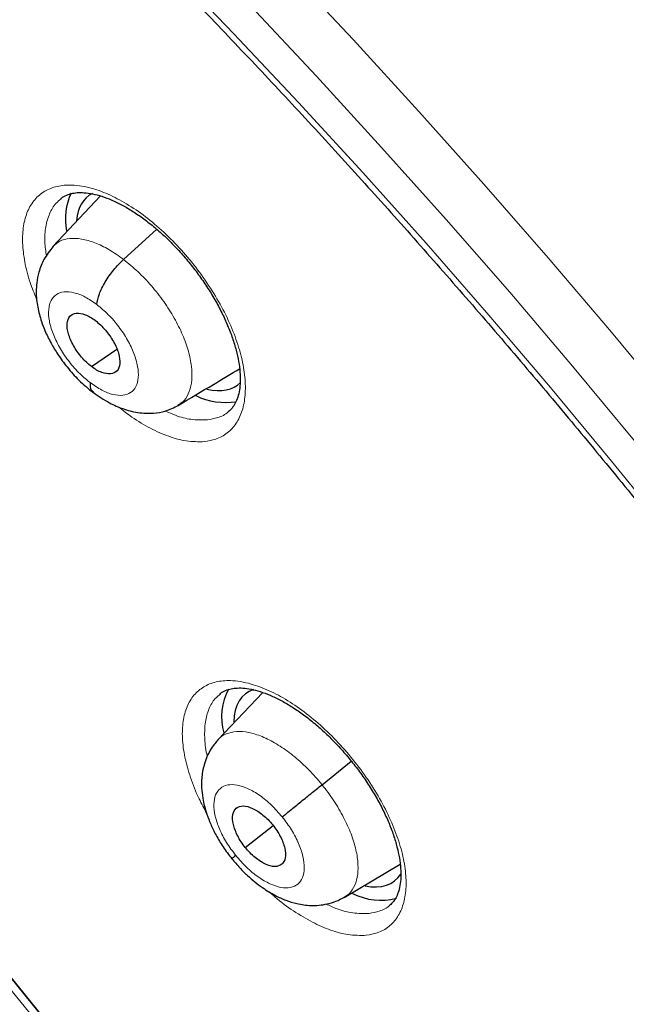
# Model space of a CAD drawing. Header units: millimetres. Extents: x 8 to 2427, y 12 to 2587.
# Tile 59 of 154: x 2259 to 2267, y 863 to 875. Entities that reach past the tile are written whole.
import ezdxf

# ---------------------------------------------------------------- set-up
doc = ezdxf.new("R2010")
doc.units = ezdxf.units.MM

msp = doc.modelspace()

# ---------------------------------------------------------------- linework, layer by layer
at = {"color": 7, "linetype": 'Continuous', "lineweight": 30}
for p, q in [((2260.222, 872.796), (2259.624, 872.164)), ((2260.511, 872), (2260.928, 872.378)), ((2260.109, 870.657), (2260.425, 870.876)), ((2262.256, 866.57), (2261.693, 865.975)), ((2263, 865.412), (2263.367, 865.707)), ((2262.038, 864.623), (2262.387, 864.902)), ((2263.277, 863.997), (2263.98, 864.417))]:
    msp.add_line(p, q, dxfattribs=at)
at = {"color": 252, "linetype": 'Continuous', "lineweight": 0, "flags": 128}
for points in [[(2261.077, 875.683), (2261.896, 874.832), (2262.707, 873.968), (2263.51, 873.092), (2264.305, 872.203), (2265.09, 871.303), (2265.866, 870.392), (2266.632, 869.471), (2267.387, 868.54), (2268.13, 867.6), (2268.863, 866.652), (2269.583, 865.696), (2270.29, 864.734), (2270.984, 863.765), (2271.664, 862.79), (2272.331, 861.81), (2272.982, 860.826), (2273.619, 859.838), (2274.24, 858.848), (2274.846, 857.855), (2275.435, 856.86), (2276.007, 855.864), (2276.562, 854.868), (2277.1, 853.873)], [(2262.558, 875.644), (2263.39, 874.757), (2264.214, 873.857), (2265.03, 872.945), (2265.836, 872.021), (2266.632, 871.086), (2267.418, 870.141), (2268.193, 869.186), (2268.957, 868.221), (2269.708, 867.248), (2270.447, 866.267), (2271.173, 865.279), (2271.885, 864.285), (2272.583, 863.284), (2273.267, 862.279), (2273.936, 861.269), (2274.59, 860.255), (2275.227, 859.238), (2275.848, 858.219), (2276.453, 857.198), (2277.04, 856.176), (2277.61, 855.154), (2278.162, 854.133)], [(2277.558, 853.876), (2277.012, 854.888), (2276.447, 855.9), (2275.866, 856.911), (2275.267, 857.922), (2274.652, 858.931), (2274.021, 859.938), (2273.374, 860.942), (2272.711, 861.942), (2272.034, 862.937), (2271.343, 863.928), (2270.638, 864.913), (2269.919, 865.891), (2269.187, 866.862), (2268.443, 867.826), (2267.687, 868.781), (2266.92, 869.726), (2266.142, 870.663), (2265.354, 871.588), (2264.555, 872.503), (2263.748, 873.406), (2262.932, 874.297), (2262.108, 875.175)], [(2248.085, 872.806), (2248.646, 872.445), (2249.208, 872.068), (2249.772, 871.675), (2250.336, 871.266), (2250.901, 870.841), (2251.465, 870.402), (2252.028, 869.947), (2252.59, 869.479), (2253.15, 868.997), (2253.707, 868.502), (2254.261, 867.993), (2254.811, 867.473), (2255.358, 866.941), (2255.9, 866.397), (2256.436, 865.843), (2256.967, 865.278), (2257.492, 864.703), (2258.01, 864.12), (2258.521, 863.528), (2259.025, 862.927), (2259.52, 862.319)]]:
    msp.add_lwpolyline(points, dxfattribs=at)
at = {"color": 7, "linetype": 'Continuous', "lineweight": 30, "flags": 128}
for points in [[(2248.16, 872.868), (2248.721, 872.507), (2249.284, 872.13), (2249.847, 871.737), (2250.412, 871.327), (2250.976, 870.903), (2251.541, 870.463), (2252.104, 870.009), (2252.665, 869.541), (2253.225, 869.059), (2253.782, 868.563), (2254.337, 868.055), (2254.887, 867.535), (2255.434, 867.002), (2255.975, 866.459), (2256.512, 865.904), (2257.043, 865.34), (2257.568, 864.765), (2258.086, 864.181), (2258.597, 863.589), (2259.101, 862.989), (2259.596, 862.381)], [(2259.596, 862.381), (2259.101, 862.989), (2258.597, 863.589), (2258.086, 864.181), (2257.568, 864.765), (2257.043, 865.34), (2256.512, 865.904), (2255.975, 866.459), (2255.434, 867.002), (2254.887, 867.535), (2254.337, 868.055), (2253.782, 868.563), (2253.225, 869.059), (2252.665, 869.541), (2252.104, 870.009), (2251.541, 870.463), (2250.976, 870.903), (2250.412, 871.327), (2249.847, 871.737), (2249.284, 872.13), (2248.721, 872.507), (2248.16, 872.868)]]:
    msp.add_lwpolyline(points, dxfattribs=at)
at = {"color": 7, "linetype": 'Continuous', "lineweight": 30}
for centre, radius, start, end in [((2260.545, 872.509), 0.763, 154.8814, 191.3751), ((2261.793, 871.068), 0.862, 244.1015, 278.8174), ((2262.494, 866.262), 0.753, 152.2896, 195.4537), ((2263.735, 864.728), 0.765, 242.5832, 284.9692)]:
    msp.add_arc(centre, radius, start, end, dxfattribs=at)
for centre, major_axis, ratio, start_param, end_param in [((2261.007, 871.612), (-0.943, 1.18), 0.459927, 6.184496, 6.733291), ((2261.007, 871.612), (-0.943, 1.18), 0.459927, 2.622243, 3.195037), ((2262.974, 865.377), (-0.938, 1.171), 0.459187, 6.109915, 6.782726), ((2262.974, 865.377), (-0.938, 1.171), 0.459187, 2.64187, 3.303655)]:
    msp.add_ellipse(centre, major_axis=major_axis, ratio=ratio, start_param=start_param, end_param=end_param, dxfattribs=at)
for points, knots in [([(2288.05, 824.676), (2288.127, 824.736), (2288.278, 824.854), (2288.481, 825.021), (2288.661, 825.175), (2288.818, 825.314), (2288.964, 825.447), (2289.097, 825.573), (2289.223, 825.696), (2289.345, 825.818), (2289.474, 825.951), (2289.606, 826.092), (2289.734, 826.233), (2289.849, 826.364), (2289.951, 826.484), (2290.068, 826.624), (2290.199, 826.787), (2290.346, 826.978), (2290.489, 827.173), (2290.631, 827.373), (2290.77, 827.579), (2290.905, 827.789), (2291.037, 828.003), (2291.166, 828.222), (2291.297, 828.456), (2291.436, 828.717), (2291.585, 829.013), (2291.744, 829.351), (2291.901, 829.715), (2292.049, 830.084), (2292.177, 830.434), (2292.278, 830.73), (2292.356, 830.972), (2292.412, 831.158), (2292.46, 831.321), (2292.504, 831.478), (2292.555, 831.666), (2292.618, 831.91), (2292.692, 832.219), (2292.78, 832.626), (2292.874, 833.122), (2292.966, 833.696), (2293.042, 834.288), (2293.096, 834.828), (2293.132, 835.31), (2293.157, 835.73), (2293.173, 836.143), (2293.182, 836.529), (2293.185, 836.868), (2293.185, 837.138), (2293.182, 837.345), (2293.18, 837.497), (2293.177, 837.636), (2293.173, 837.782), (2293.167, 837.955), (2293.158, 838.189), (2293.143, 838.494), (2293.12, 838.875), (2293.089, 839.291), (2293.046, 839.794), (2292.987, 840.358), (2292.914, 840.955), (2292.839, 841.5), (2292.763, 841.994), (2292.686, 842.464), (2292.591, 842.999), (2292.469, 843.633), (2292.31, 844.393), (2292.12, 845.221), (2291.897, 846.118), (2291.646, 847.048), (2291.367, 848.006), (2291.061, 848.987), (2290.716, 850.028), (2290.356, 851.043), (2289.993, 852.013), (2289.644, 852.908), (2289.287, 853.782), (2288.881, 854.741), (2288.425, 855.774), (2287.92, 856.87), (2287.424, 857.903), (2286.942, 858.871), (2286.491, 859.749), (2286.072, 860.541), (2285.689, 861.25), (2285.327, 861.905), (2284.975, 862.531), (2284.613, 863.161), (2284.223, 863.827), (2283.786, 864.56), (2283.296, 865.364), (2282.748, 866.24), (2282.156, 867.165), (2281.517, 868.138), (2280.851, 869.125), (2280.161, 870.121), (2279.45, 871.122), (2278.701, 872.148), (2277.926, 873.183), (2277.134, 874.211), (2276.331, 875.228), (2275.415, 876.358), (2274.381, 877.594), (2273.226, 878.929), (2272.054, 880.236), (2270.886, 881.493), (2269.725, 882.699), (2268.574, 883.856), (2267.624, 884.779), (2266.896, 885.468), (2266.409, 885.922), (2265.967, 886.328), (2265.572, 886.687), (2265.223, 887), (2264.921, 887.268), (2264.666, 887.493), (2264.459, 887.674), (2264.298, 887.814), (2264.191, 887.907), (2264.107, 887.979), (2264.016, 888.058), (2263.88, 888.175), (2263.699, 888.33), (2263.482, 888.514), (2263.24, 888.717), (2262.898, 889.003), (2262.443, 889.379), (2261.863, 889.851), (2261.228, 890.356), (2260.554, 890.881), (2259.871, 891.4), (2259.172, 891.92), (2258.474, 892.427), (2257.783, 892.915), (2257.139, 893.359), (2256.543, 893.761), (2255.984, 894.129), (2255.449, 894.473), (2254.928, 894.802), (2254.452, 895.095), (2254.018, 895.357), (2253.629, 895.588), (2253.372, 895.737), (2253.246, 895.81)], [0, 0, 0, 0, 0.004217, 0.008284, 0.012222, 0.015958, 0.01932, 0.022303, 0.025139, 0.027883, 0.031143, 0.034732, 0.038073, 0.041127, 0.043894, 0.046373, 0.050715, 0.054906, 0.059201, 0.0636, 0.068057, 0.072537, 0.07702, 0.081477, 0.086091, 0.091338, 0.09724, 0.103711, 0.111091, 0.117983, 0.124387, 0.130251, 0.133986, 0.137258, 0.140065, 0.142547, 0.145406, 0.149865, 0.155135, 0.161218, 0.17036, 0.179656, 0.189007, 0.198414, 0.204715, 0.211041, 0.217366, 0.223116, 0.228044, 0.232152, 0.234803, 0.236946, 0.238693, 0.240738, 0.243203, 0.246088, 0.250688, 0.256067, 0.262071, 0.267955, 0.27676, 0.285026, 0.291949, 0.298442, 0.304505, 0.31033, 0.319235, 0.32889, 0.339294, 0.350445, 0.362341, 0.373565, 0.385378, 0.397777, 0.410764, 0.421374, 0.431885, 0.442021, 0.451783, 0.465081, 0.47762, 0.4894, 0.500423, 0.51069, 0.519368, 0.527422, 0.534852, 0.541716, 0.548808, 0.556382, 0.564437, 0.573854, 0.583853, 0.594433, 0.605593, 0.617333, 0.628507, 0.64016, 0.652283, 0.664542, 0.676776, 0.688985, 0.701169, 0.717883, 0.734551, 0.751176, 0.767759, 0.783481, 0.799167, 0.814819, 0.821947, 0.828453, 0.834332, 0.839584, 0.844209, 0.848206, 0.851574, 0.854314, 0.856426, 0.857908, 0.858562, 0.859727, 0.86151, 0.863912, 0.866858, 0.870031, 0.873396, 0.88028, 0.88785, 0.896108, 0.905054, 0.914095, 0.922694, 0.932262, 0.941216, 0.949553, 0.957275, 0.964407, 0.97131, 0.978091, 0.98475, 0.989898, 0.995058, 1, 1, 1, 1]), ([(2244.982, 888.435), (2245.104, 888.364), (2245.46, 888.158), (2246.05, 887.805), (2246.754, 887.37), (2247.46, 886.921), (2248.168, 886.456), (2248.877, 885.977), (2249.588, 885.483), (2250.3, 884.975), (2251.012, 884.452), (2251.724, 883.916), (2252.437, 883.367), (2253.149, 882.803), (2253.86, 882.227), (2254.57, 881.638), (2255.278, 881.037), (2255.985, 880.423), (2256.689, 879.798), (2257.391, 879.161), (2258.09, 878.512), (2258.785, 877.853), (2259.478, 877.183), (2260.166, 876.502), (2260.85, 875.812), (2261.529, 875.111), (2262.203, 874.402), (2262.873, 873.683), (2263.536, 872.956), (2264.194, 872.22), (2264.846, 871.477), (2265.491, 870.726), (2266.129, 869.967), (2266.76, 869.202), (2267.384, 868.43), (2268, 867.652), (2268.608, 866.869), (2269.207, 866.079), (2269.798, 865.285), (2270.38, 864.487), (2270.953, 863.684), (2271.517, 862.877), (2272.071, 862.067), (2272.614, 861.253), (2273.148, 860.437), (2273.671, 859.619), (2274.183, 858.799), (2274.684, 857.977), (2275.174, 857.155), (2275.652, 856.331), (2276.119, 855.508), (2276.574, 854.684), (2277.016, 853.861), (2277.446, 853.039), (2277.864, 852.219), (2278.269, 851.4), (2278.661, 850.583), (2279.04, 849.768), (2279.405, 848.957), (2279.757, 848.149), (2280.095, 847.344), (2280.42, 846.544), (2280.73, 845.748), (2281.027, 844.957), (2281.309, 844.172), (2281.576, 843.392), (2281.83, 842.618), (2282.068, 841.85), (2282.292, 841.089), (2282.501, 840.336), (2282.695, 839.59), (2282.874, 838.852), (2283.038, 838.122), (2283.187, 837.401), (2283.321, 836.689), (2283.439, 835.986), (2283.543, 835.293), (2283.631, 834.61), (2283.703, 833.937), (2283.76, 833.275), (2283.802, 832.624), (2283.829, 831.984), (2283.84, 831.356), (2283.836, 830.74), (2283.817, 830.136), (2283.782, 829.544), (2283.733, 828.966), (2283.668, 828.4), (2283.588, 827.847), (2283.492, 827.308), (2283.382, 826.783), (2283.257, 826.271), (2283.118, 825.774), (2282.963, 825.291), (2282.794, 824.823), (2282.61, 824.369), (2282.411, 823.929), (2282.198, 823.505), (2281.97, 823.096), (2281.727, 822.703), (2281.471, 822.324), (2281.199, 821.962), (2280.914, 821.615), (2280.614, 821.284), (2280.329, 820.996), (2280.138, 820.825), (2280.057, 820.753)], [0, 0, 0, 0, 0.005089, 0.014752, 0.024417, 0.034083, 0.043751, 0.053419, 0.063089, 0.07276, 0.082433, 0.092106, 0.10178, 0.111456, 0.121132, 0.130809, 0.140487, 0.150166, 0.159845, 0.169525, 0.179206, 0.188888, 0.19857, 0.208252, 0.217935, 0.227618, 0.237302, 0.246986, 0.25667, 0.266355, 0.27604, 0.285725, 0.29541, 0.305095, 0.31478, 0.324465, 0.33415, 0.343836, 0.353521, 0.363206, 0.37289, 0.382575, 0.392259, 0.401943, 0.411627, 0.42131, 0.430993, 0.440675, 0.450357, 0.460038, 0.469719, 0.479399, 0.489078, 0.498757, 0.508435, 0.518112, 0.527788, 0.537463, 0.547137, 0.556811, 0.566483, 0.576154, 0.585823, 0.595492, 0.605159, 0.614825, 0.624489, 0.634152, 0.643814, 0.653473, 0.663132, 0.672789, 0.682444, 0.692097, 0.701749, 0.7114, 0.721049, 0.730697, 0.740343, 0.749989, 0.759634, 0.769278, 0.778922, 0.788566, 0.79821, 0.807856, 0.817503, 0.827153, 0.836806, 0.846464, 0.856127, 0.865797, 0.875475, 0.885163, 0.894862, 0.904574, 0.9143, 0.924042, 0.933801, 0.943578, 0.953373, 0.963187, 0.97302, 0.982868, 0.992731, 1, 1, 1, 1]), ([(2259.727, 872.764), (2259.729, 872.766), (2259.749, 872.786), (2259.793, 872.807), (2259.867, 872.832), (2259.949, 872.841), (2260.043, 872.837), (2260.15, 872.819), (2260.268, 872.785), (2260.394, 872.733), (2260.526, 872.666), (2260.662, 872.583), (2260.8, 872.485), (2260.938, 872.373), (2261.074, 872.248), (2261.205, 872.112), (2261.331, 871.967), (2261.45, 871.814), (2261.559, 871.656), (2261.658, 871.495), (2261.745, 871.332), (2261.819, 871.171), (2261.879, 871.014), (2261.925, 870.862), (2261.956, 870.719), (2261.973, 870.586), (2261.976, 870.466), (2261.966, 870.36), (2261.945, 870.269), (2261.913, 870.193), (2261.875, 870.134), (2261.843, 870.106), (2261.827, 870.093)], [0, 0, 0, 0, 0.003376, 0.044947, 0.080161, 0.113807, 0.145623, 0.17955, 0.213291, 0.246864, 0.280708, 0.314906, 0.349004, 0.383364, 0.417985, 0.452439, 0.487103, 0.521909, 0.556395, 0.591094, 0.625839, 0.660051, 0.694498, 0.728912, 0.76258, 0.7964, 0.830313, 0.86343, 0.896772, 0.931318, 0.966446, 1, 1, 1, 1]), ([(2259.629, 872.162), (2259.587, 872.11), (2259.511, 872.015), (2259.449, 871.855), (2259.421, 871.717), (2259.414, 871.599), (2259.419, 871.498), (2259.433, 871.403), (2259.454, 871.311), (2259.484, 871.212), (2259.529, 871.093), (2259.597, 870.955), (2259.69, 870.801), (2259.806, 870.643), (2259.955, 870.474), (2260.071, 870.379), (2260.132, 870.329)], [0, 0, 0, 0, 0.102876, 0.188498, 0.257035, 0.309483, 0.359812, 0.405985, 0.450787, 0.49482, 0.552835, 0.632257, 0.705918, 0.791685, 0.889566, 1, 1, 1, 1]), ([(2260.176, 871.435), (2260.184, 871.478), (2260.2, 871.563), (2260.278, 871.718), (2260.384, 871.873), (2260.469, 871.958), (2260.511, 872)], [0, 0, 0, 0, 0.248188, 0.499361, 0.750598, 1, 1, 1, 1]), ([(2260.109, 870.657), (2260.088, 870.674), (2260.045, 870.709), (2259.964, 870.796), (2259.878, 870.919), (2259.811, 871.071), (2259.796, 871.203), (2259.831, 871.296), (2259.914, 871.334), (2260.009, 871.319), (2260.094, 871.28), (2260.137, 871.249), (2260.159, 871.234)], [0, 0, 0, 0, 0.062834, 0.125528, 0.25081, 0.375512, 0.499989, 0.624476, 0.749187, 0.874469, 0.937164, 1, 1, 1, 1]), ([(2260.159, 871.234), (2260.18, 871.216), (2260.223, 871.181), (2260.304, 871.094), (2260.39, 870.971), (2260.457, 870.82), (2260.472, 870.688), (2260.437, 870.594), (2260.354, 870.556), (2260.259, 870.572), (2260.174, 870.61), (2260.131, 870.641), (2260.109, 870.657)], [0, 0, 0, 0, 0.062834, 0.125528, 0.250811, 0.375513, 0.49999, 0.624478, 0.749188, 0.874469, 0.937164, 1, 1, 1, 1]), ([(2261.195, 870.168), (2261.343, 870.257), (2261.603, 870.412), (2261.857, 870.564), (2261.965, 870.629)], [0, 0, 0, 0, 0.570881, 1, 1, 1, 1]), ([(2260.092, 870.455), (2260.092, 870.419), (2260.092, 870.364), (2260.125, 870.346), (2260.136, 870.34)], [0, 0, 0, 0, 0.668753, 1, 1, 1, 1]), ([(2260.131, 870.334), (2260.198, 870.287), (2260.319, 870.202), (2260.507, 870.122), (2260.686, 870.074), (2260.875, 870.066), (2261.048, 870.095), (2261.144, 870.143), (2261.198, 870.17)], [0, 0, 0, 0, 0.198168, 0.354577, 0.529421, 0.701731, 0.834611, 1, 1, 1, 1]), ([(2250.439, 868.98), (2250.528, 868.911), (2250.786, 868.709), (2251.213, 868.364), (2251.719, 867.943), (2252.224, 867.509), (2252.727, 867.063), (2253.228, 866.605), (2253.726, 866.136), (2254.221, 865.656), (2254.713, 865.166), (2255.2, 864.666), (2255.683, 864.156), (2256.16, 863.638), (2256.632, 863.111), (2257.098, 862.576), (2257.557, 862.034), (2258.01, 861.485), (2258.455, 860.93), (2258.892, 860.369), (2259.321, 859.802), (2259.742, 859.231), (2260.153, 858.656), (2260.555, 858.076), (2260.947, 857.494), (2261.329, 856.91), (2261.7, 856.323), (2262.06, 855.735), (2262.409, 855.147), (2262.747, 854.558), (2263.073, 853.97), (2263.386, 853.382), (2263.687, 852.797), (2263.975, 852.213), (2264.251, 851.632), (2264.513, 851.055), (2264.761, 850.481), (2264.996, 849.912), (2265.217, 849.348), (2265.424, 848.79), (2265.616, 848.238), (2265.795, 847.692), (2265.959, 847.154), (2266.108, 846.625), (2266.243, 846.103), (2266.363, 845.591), (2266.468, 845.089), (2266.558, 844.596), (2266.634, 844.114), (2266.695, 843.644), (2266.742, 843.185), (2266.774, 842.738), (2266.791, 842.304), (2266.795, 841.883), (2266.784, 841.475), (2266.76, 841.081), (2266.721, 840.7), (2266.67, 840.335), (2266.605, 839.983), (2266.527, 839.646), (2266.436, 839.324), (2266.333, 839.016), (2266.217, 838.723), (2266.089, 838.445), (2265.947, 838.18), (2265.793, 837.93), (2265.625, 837.693), (2265.443, 837.471), (2265.246, 837.263), (2265.078, 837.105), (2264.971, 837.022), (2264.939, 836.997)], [0, 0, 0, 0, 0.007711, 0.022364, 0.037024, 0.051691, 0.066366, 0.081048, 0.095735, 0.110428, 0.125125, 0.139827, 0.154532, 0.16924, 0.183951, 0.198664, 0.213378, 0.228094, 0.24281, 0.257526, 0.272242, 0.286956, 0.301669, 0.31638, 0.331089, 0.345794, 0.360496, 0.375193, 0.389886, 0.404574, 0.419255, 0.43393, 0.448599, 0.463259, 0.477911, 0.492554, 0.507187, 0.52181, 0.536422, 0.551021, 0.565608, 0.580182, 0.594742, 0.609288, 0.623819, 0.638334, 0.652834, 0.667318, 0.681788, 0.696242, 0.710684, 0.725114, 0.739535, 0.75395, 0.768364, 0.782781, 0.797209, 0.811655, 0.826132, 0.840654, 0.855237, 0.869902, 0.884673, 0.899577, 0.914643, 0.929903, 0.945383, 0.961102, 0.977061, 0.993236, 1, 1, 1, 1]), ([(2261.724, 866.553), (2261.724, 866.554), (2261.743, 866.573), (2261.785, 866.593), (2261.858, 866.617), (2261.938, 866.627), (2262.031, 866.624), (2262.137, 866.606), (2262.254, 866.573), (2262.38, 866.522), (2262.512, 866.456), (2262.648, 866.374), (2262.787, 866.277), (2262.926, 866.167), (2263.063, 866.043), (2263.196, 865.908), (2263.324, 865.764), (2263.444, 865.613), (2263.556, 865.456), (2263.657, 865.296), (2263.746, 865.135), (2263.822, 864.975), (2263.884, 864.819), (2263.933, 864.668), (2263.966, 864.526), (2263.985, 864.394), (2263.991, 864.273), (2263.983, 864.169), (2263.963, 864.078), (2263.934, 864.003), (2263.897, 863.943), (2263.865, 863.915), (2263.849, 863.9)], [0, 0, 0, 0, 0.001664, 0.04345, 0.078571, 0.112127, 0.143858, 0.1777, 0.211373, 0.244915, 0.278726, 0.312914, 0.347017, 0.38137, 0.416003, 0.450469, 0.485128, 0.519953, 0.554445, 0.58913, 0.623885, 0.6581, 0.692509, 0.726915, 0.760567, 0.794327, 0.828198, 0.861259, 0.89448, 0.928921, 0.963933, 1, 1, 1, 1]), ([(2261.7, 865.979), (2261.67, 865.944), (2261.614, 865.878), (2261.558, 865.769), (2261.522, 865.669), (2261.501, 865.576), (2261.491, 865.497), (2261.488, 865.428), (2261.49, 865.348), (2261.504, 865.222), (2261.544, 865.068), (2261.604, 864.913), (2261.671, 864.775), (2261.759, 864.627), (2261.832, 864.532), (2261.87, 864.483)], [0, 0, 0, 0, 0.0910788, 0.1700468, 0.2368726, 0.2918616, 0.3475793, 0.3842801, 0.4194183, 0.5069259, 0.6346759, 0.7129567, 0.8001893, 0.8959164, 1, 1, 1, 1]), ([(2262.502, 865.008), (2262.53, 865.031), (2262.586, 865.077), (2262.715, 865.182), (2262.859, 865.299), (2262.953, 865.374), (2263, 865.412)], [0, 0, 0, 0, 0.248394, 0.499442, 0.750529, 1, 1, 1, 1]), ([(2262.038, 864.623), (2262.02, 864.647), (2261.984, 864.694), (2261.927, 864.794), (2261.881, 864.918), (2261.873, 865.045), (2261.918, 865.127), (2262.007, 865.156), (2262.128, 865.123), (2262.239, 865.052), (2262.324, 864.976), (2262.363, 864.931), (2262.382, 864.908)], [0, 0, 0, 0, 0.062835, 0.125528, 0.250809, 0.375516, 0.5, 0.624482, 0.74919, 0.874471, 0.937165, 1, 1, 1, 1]), ([(2262.382, 864.908), (2262.4, 864.885), (2262.436, 864.838), (2262.493, 864.737), (2262.54, 864.614), (2262.548, 864.487), (2262.502, 864.405), (2262.413, 864.375), (2262.292, 864.409), (2262.182, 864.479), (2262.096, 864.555), (2262.058, 864.601), (2262.038, 864.623)], [0, 0, 0, 0, 0.062835, 0.125529, 0.25081, 0.375518, 0.500001, 0.624484, 0.749191, 0.874472, 0.937165, 1, 1, 1, 1]), ([(2261.87, 864.483), (2261.902, 864.445), (2261.964, 864.371), (2262.091, 864.246), (2262.241, 864.125), (2262.402, 864.026), (2262.545, 863.96), (2262.695, 863.914), (2262.872, 863.89), (2263.036, 863.906), (2263.177, 863.947), (2263.246, 863.984), (2263.282, 864.003)], [0, 0, 0, 0, 0.084183, 0.162397, 0.301042, 0.415483, 0.504819, 0.59585, 0.707502, 0.841971, 0.918146, 1, 1, 1, 1]), ([(2261.918, 864.524), (2261.897, 864.506), (2261.869, 864.483), (2261.875, 864.487), (2261.876, 864.487)], [0, 0, 0, 0, 0.749461, 1, 1, 1, 1])]:
    msp.add_open_spline(points, degree=3, knots=knots, dxfattribs=at)
at = {"color": 252, "linetype": 'Continuous', "lineweight": 0}
for points, knots in [([(2252.301, 895.719), (2253.29, 895.125), (2255.268, 893.938), (2258.275, 891.831), (2261.281, 889.507), (2264.268, 886.959), (2267.211, 884.213), (2270.086, 881.29), (2272.873, 878.213), (2275.548, 875.006), (2278.091, 871.693), (2280.482, 868.302), (2282.702, 864.858), (2284.734, 861.388), (2286.562, 857.919), (2288.171, 854.48), (2289.549, 851.096), (2290.686, 847.794), (2291.572, 844.6), (2292.2, 841.539), (2292.565, 838.635), (2292.666, 835.911), (2292.5, 833.387), (2292.068, 831.085), (2291.377, 829.019), (2290.423, 827.217), (2289.327, 825.759), (2288.442, 825.039), (2288.051, 824.721)], [0, 0, 0, 0, 0.038768, 0.077536, 0.116305, 0.155073, 0.193841, 0.232609, 0.271377, 0.310146, 0.348914, 0.387682, 0.42645, 0.465219, 0.503987, 0.542755, 0.581523, 0.620291, 0.65906, 0.697828, 0.736596, 0.775364, 0.814132, 0.852901, 0.891669, 0.930437, 0.969205, 1, 1, 1, 1]), ([(2261.525, 869.715), (2261.574, 869.723), (2261.681, 869.741), (2261.817, 869.818), (2261.93, 869.938), (2262.005, 870.1), (2262.042, 870.295), (2262.039, 870.521), (2261.997, 870.769), (2261.915, 871.032), (2261.798, 871.304), (2261.647, 871.576), (2261.468, 871.841), (2261.266, 872.091), (2261.046, 872.319), (2260.815, 872.519), (2260.579, 872.685), (2260.345, 872.812), (2260.101, 872.904), (2259.874, 872.942), (2259.675, 872.924), (2259.517, 872.862), (2259.392, 872.756), (2259.302, 872.61), (2259.251, 872.426), (2259.238, 872.212), (2259.268, 871.971), (2259.326, 871.732), (2259.392, 871.572), (2259.421, 871.502)], [0, 0, 0, 0, 0.030717, 0.067987, 0.105258, 0.142571, 0.179884, 0.2172, 0.254515, 0.291791, 0.329067, 0.36628, 0.403493, 0.440647, 0.477801, 0.514925, 0.55205, 0.589187, 0.626325, 0.672535, 0.709834, 0.747132, 0.784429, 0.821726, 0.859045, 0.896363, 0.93367, 0.970977, 1, 1, 1, 1]), ([(2259.544, 872.043), (2259.536, 872.102), (2259.517, 872.234), (2259.532, 872.414), (2259.579, 872.579), (2259.646, 872.696), (2259.708, 872.743), (2259.73, 872.76)], [0, 0, 0, 0, 0.18502, 0.41327, 0.641521, 0.869647, 1, 1, 1, 1]), ([(2259.625, 872.162), (2259.652, 872.186), (2259.709, 872.238), (2259.833, 872.269), (2259.982, 872.263), (2260.149, 872.215), (2260.328, 872.131), (2260.45, 872.044), (2260.511, 872)], [0, 0, 0, 0, 0.149287, 0.319359, 0.489453, 0.659607, 0.829686, 1, 1, 1, 1]), ([(2260.511, 872), (2260.571, 871.951), (2260.692, 871.853), (2260.863, 871.671), (2261.018, 871.474), (2261.151, 871.265), (2261.256, 871.054), (2261.33, 870.848), (2261.368, 870.656), (2261.372, 870.484), (2261.341, 870.34), (2261.283, 870.231), (2261.221, 870.19), (2261.193, 870.172)], [0, 0, 0, 0, 0.092705, 0.185284, 0.277903, 0.370488, 0.463062, 0.555556, 0.648001, 0.740568, 0.833138, 0.925587, 1, 1, 1, 1]), ([(2260.092, 870.455), (2260.043, 870.496), (2259.946, 870.577), (2259.813, 870.733), (2259.702, 870.901), (2259.621, 871.072), (2259.574, 871.235), (2259.566, 871.378), (2259.597, 871.491), (2259.663, 871.568), (2259.762, 871.602), (2259.887, 871.59), (2260.028, 871.537), (2260.127, 871.469), (2260.176, 871.435)], [0, 0, 0, 0, 0.083336, 0.16667, 0.250004, 0.333339, 0.41667, 0.500002, 0.583336, 0.666665, 0.750002, 0.833337, 0.916667, 1, 1, 1, 1]), ([(2260.176, 871.435), (2260.225, 871.394), (2260.322, 871.313), (2260.455, 871.158), (2260.566, 870.99), (2260.647, 870.818), (2260.694, 870.656), (2260.702, 870.513), (2260.672, 870.399), (2260.605, 870.323), (2260.506, 870.289), (2260.381, 870.3), (2260.24, 870.353), (2260.141, 870.421), (2260.092, 870.455)], [0, 0, 0, 0, 0.083335, 0.16667, 0.250005, 0.333341, 0.416668, 0.500001, 0.583332, 0.666663, 0.749997, 0.833331, 0.916664, 1, 1, 1, 1]), ([(2260.449, 870.151), (2260.504, 870.107), (2260.638, 870.002), (2260.851, 869.876), (2261.08, 869.775), (2261.312, 869.711), (2261.45, 869.714), (2261.525, 869.715)], [0, 0, 0, 0, 0.145903, 0.3503133, 0.5548651, 0.7594186, 1, 1, 1, 1]), ([(2261.564, 869.988), (2261.496, 869.987), (2261.372, 869.984), (2261.19, 870.03), (2261.078, 870.081), (2261.036, 870.1)], [0, 0, 0, 0, 0.421827, 0.780476, 1, 1, 1, 1]), ([(2261.827, 870.093), (2261.826, 870.091), (2261.79, 870.053), (2261.703, 870.014), (2261.607, 869.996), (2261.564, 869.988)], [0, 0, 0, 0, 0.025375, 0.559678, 1, 1, 1, 1]), ([(2263.555, 863.523), (2263.602, 863.532), (2263.708, 863.55), (2263.842, 863.626), (2263.952, 863.746), (2264.024, 863.907), (2264.059, 864.102), (2264.052, 864.325), (2264.006, 864.571), (2263.921, 864.833), (2263.8, 865.103), (2263.647, 865.373), (2263.466, 865.636), (2263.261, 865.883), (2263.039, 866.11), (2262.806, 866.307), (2262.569, 866.472), (2262.335, 866.598), (2262.09, 866.689), (2261.864, 866.726), (2261.666, 866.708), (2261.511, 866.646), (2261.388, 866.54), (2261.301, 866.395), (2261.252, 866.212), (2261.243, 865.999), (2261.275, 865.76), (2261.346, 865.503), (2261.439, 865.265), (2261.521, 865.114), (2261.553, 865.054)], [0, 0, 0, 0, 0.029474, 0.065564, 0.101655, 0.137764, 0.173873, 0.209968, 0.246063, 0.28212, 0.318175, 0.354184, 0.390193, 0.426166, 0.46214, 0.498106, 0.534073, 0.570063, 0.606053, 0.650905, 0.687008, 0.723111, 0.759214, 0.795317, 0.831425, 0.867533, 0.903618, 0.939703, 0.975744, 1, 1, 1, 1]), ([(2261.562, 865.77), (2261.56, 865.778), (2261.537, 865.863), (2261.525, 866.01), (2261.531, 866.203), (2261.577, 866.365), (2261.642, 866.483), (2261.704, 866.531), (2261.727, 866.548)], [0, 0, 0, 0, 0.021646, 0.234455, 0.44742, 0.660386, 0.873333, 1, 1, 1, 1]), ([(2261.697, 865.971), (2261.704, 865.982), (2261.737, 866.025), (2261.827, 866.065), (2261.96, 866.088), (2262.119, 866.065), (2262.292, 866.002), (2262.474, 865.901), (2262.658, 865.766), (2262.838, 865.603), (2262.946, 865.476), (2263, 865.412)], [0, 0, 0, 0, 0.037048, 0.157413, 0.277619, 0.39789, 0.518262, 0.638649, 0.759079, 0.879457, 1, 1, 1, 1]), ([(2261.918, 864.524), (2261.878, 864.578), (2261.797, 864.686), (2261.709, 864.858), (2261.655, 865.022), (2261.638, 865.17), (2261.66, 865.289), (2261.72, 865.373), (2261.813, 865.416), (2261.933, 865.414), (2262.072, 865.369), (2262.221, 865.282), (2262.369, 865.16), (2262.458, 865.059), (2262.502, 865.008)], [0, 0, 0, 0, 0.083336, 0.16667, 0.250005, 0.333339, 0.416673, 0.500003, 0.583336, 0.666668, 0.750003, 0.833337, 0.916667, 1, 1, 1, 1]), ([(2263, 865.412), (2263.051, 865.346), (2263.152, 865.213), (2263.274, 865.002), (2263.369, 864.793), (2263.431, 864.592), (2263.457, 864.408), (2263.448, 864.246), (2263.4, 864.117), (2263.341, 864.035), (2263.289, 864.009), (2263.274, 864.002)], [0, 0, 0, 0, 0.119325, 0.238487, 0.3577, 0.476872, 0.596028, 0.715083, 0.834076, 0.953225, 1, 1, 1, 1]), ([(2262.502, 865.008), (2262.543, 864.954), (2262.623, 864.846), (2262.711, 864.674), (2262.766, 864.51), (2262.783, 864.362), (2262.761, 864.243), (2262.701, 864.159), (2262.608, 864.116), (2262.488, 864.117), (2262.348, 864.163), (2262.2, 864.25), (2262.051, 864.371), (2261.963, 864.473), (2261.918, 864.524)], [0, 0, 0, 0, 0.083333, 0.166663, 0.249997, 0.333332, 0.416664, 0.499997, 0.583327, 0.666661, 0.749995, 0.83333, 0.916664, 1, 1, 1, 1]), ([(2262.34, 864.068), (2262.363, 864.047), (2262.461, 863.955), (2262.644, 863.824), (2262.88, 863.681), (2263.11, 863.582), (2263.342, 863.519), (2263.48, 863.522), (2263.555, 863.523)], [0, 0, 0, 0, 0.0551807, 0.2373449, 0.4195101, 0.601835, 0.7841611, 1, 1, 1, 1]), ([(2263.592, 863.798), (2263.525, 863.797), (2263.4, 863.794), (2263.213, 863.84), (2263.096, 863.894), (2263.049, 863.915)], [0, 0, 0, 0, 0.412252, 0.760506, 1, 1, 1, 1]), ([(2263.849, 863.9), (2263.848, 863.899), (2263.814, 863.862), (2263.729, 863.825), (2263.635, 863.806), (2263.592, 863.798)], [0, 0, 0, 0, 0.012961, 0.556294, 1, 1, 1, 1])]:
    msp.add_open_spline(points, degree=3, knots=knots, dxfattribs=at)

doc.saveas('drawing.dxf')
